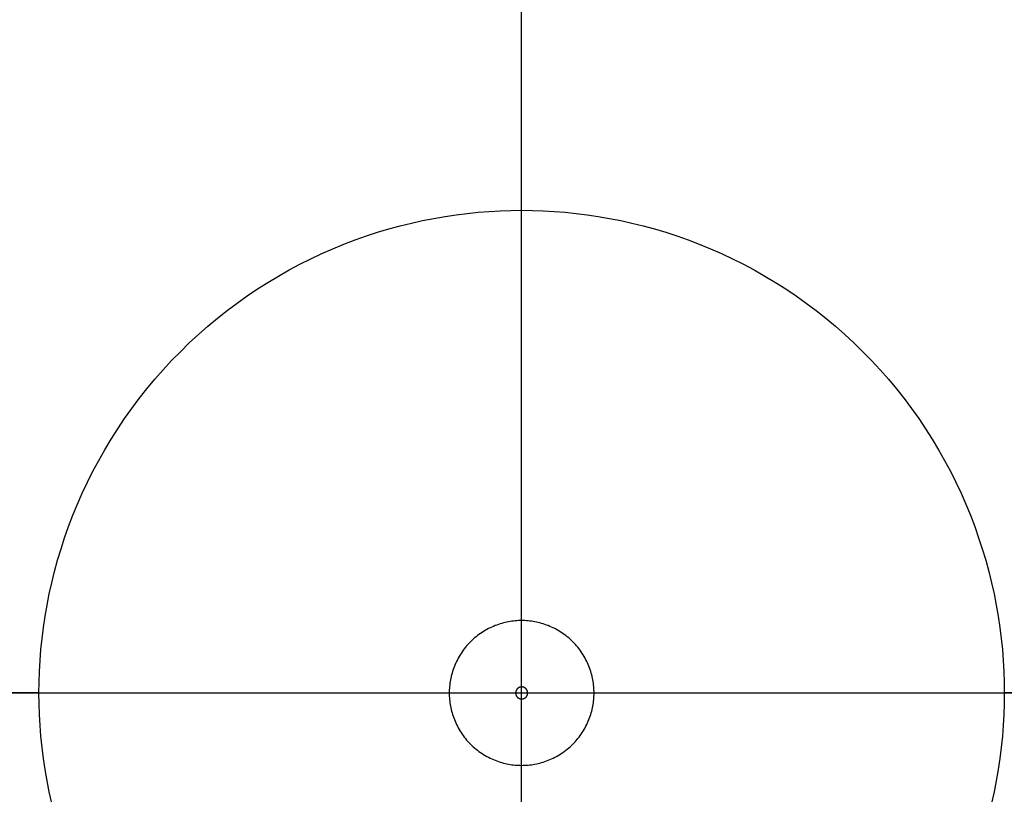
# Model space of a CAD drawing. Header units: millimetres. Extents: x -2360 to -760, y 1250 to 2850.
# Tile 3 of 5: x -1837 to -1293, y 1994 to 2422. Entities that reach past the tile are written whole.
import ezdxf

# ---------------------------------------------------------------- set-up
doc = ezdxf.new("R2010")
doc.units = ezdxf.units.MM
doc.layers.add('MODELADO', color=7, linetype='Continuous')

msp = doc.modelspace()

# ---------------------------------------------------------------- linework, layer by layer
at = {"layer": 'MODELADO'}
for points in [[(-1560, 2316.67), (-1560, 2850)], [(-1560, 2053.33), (-1560, 2850)], [(-1819.61, 1989.07), (-1820.99, 1995.28), (-1822.21, 2001.48), (-1823.28, 2007.66), (-1824.2, 2013.81), (-1824.97, 2019.94), (-1825.59, 2026.04), (-1826.06, 2032.1), (-1826.4, 2038.11), (-1826.6, 2044.08), (-1826.67, 2050), (-1826.6, 2055.92), (-1826.4, 2061.89), (-1826.06, 2067.9), (-1825.59, 2073.96), (-1824.97, 2080.06), (-1824.2, 2086.19), (-1823.28, 2092.34), (-1822.21, 2098.52), (-1820.99, 2104.72), (-1819.61, 2110.93), (-1818.07, 2117.15), (-1816.37, 2123.38), (-1814.51, 2129.59), (-1812.49, 2135.8), (-1810.3, 2141.99), (-1807.94, 2148.16), (-1805.42, 2154.3), (-1802.74, 2160.4), (-1799.89, 2166.46), (-1796.88, 2172.48), (-1793.7, 2178.44), (-1790.36, 2184.34), (-1786.86, 2190.17), (-1783.2, 2195.92), (-1779.38, 2201.6), (-1775.41, 2207.19), (-1771.29, 2212.68), (-1767.03, 2218.08), (-1762.62, 2223.37), (-1758.07, 2228.55), (-1753.38, 2233.62), (-1748.56, 2238.56), (-1743.62, 2243.38), (-1738.55, 2248.07), (-1733.37, 2252.62), (-1728.08, 2257.03), (-1722.68, 2261.29), (-1717.19, 2265.41), (-1711.6, 2269.38), (-1705.92, 2273.2), (-1700.17, 2276.86), (-1694.34, 2280.36), (-1688.44, 2283.7), (-1682.48, 2286.88), (-1676.46, 2289.89), (-1670.4, 2292.74), (-1664.3, 2295.42), (-1658.16, 2297.94), (-1651.99, 2300.3), (-1645.8, 2302.49), (-1639.59, 2304.51), (-1633.38, 2306.37), (-1627.15, 2308.07), (-1620.93, 2309.61), (-1614.72, 2310.99), (-1608.52, 2312.21), (-1602.34, 2313.28), (-1596.19, 2314.2), (-1590.06, 2314.97), (-1583.96, 2315.59), (-1577.9, 2316.06), (-1571.89, 2316.4), (-1565.92, 2316.6), (-1560, 2316.67), (-1554.08, 2316.6), (-1548.11, 2316.4), (-1542.1, 2316.06), (-1536.04, 2315.59), (-1529.94, 2314.97), (-1523.81, 2314.2), (-1517.66, 2313.28), (-1511.48, 2312.21), (-1505.28, 2310.99), (-1499.07, 2309.61), (-1492.85, 2308.07), (-1486.62, 2306.37), (-1480.41, 2304.51), (-1474.2, 2302.49), (-1468.01, 2300.3), (-1461.84, 2297.94), (-1455.7, 2295.42), (-1449.6, 2292.74), (-1443.54, 2289.89), (-1437.52, 2286.88), (-1431.56, 2283.7), (-1425.66, 2280.36), (-1419.83, 2276.86), (-1414.08, 2273.2), (-1408.4, 2269.38), (-1402.81, 2265.41), (-1397.32, 2261.29), (-1391.92, 2257.03), (-1386.63, 2252.62), (-1381.45, 2248.07), (-1376.38, 2243.38), (-1371.44, 2238.56), (-1366.62, 2233.62), (-1361.93, 2228.55), (-1357.38, 2223.37), (-1352.97, 2218.08), (-1348.71, 2212.68), (-1344.59, 2207.19), (-1340.62, 2201.6), (-1336.8, 2195.92), (-1333.14, 2190.17), (-1329.64, 2184.34), (-1326.3, 2178.44), (-1323.12, 2172.48), (-1320.11, 2166.46), (-1317.26, 2160.4), (-1314.58, 2154.3), (-1312.06, 2148.16), (-1309.7, 2141.99), (-1307.51, 2135.8), (-1305.49, 2129.59), (-1303.63, 2123.38), (-1301.93, 2117.15), (-1300.39, 2110.93), (-1299.01, 2104.72), (-1297.79, 2098.52), (-1296.72, 2092.34), (-1295.8, 2086.19), (-1295.03, 2080.06), (-1294.41, 2073.96), (-1293.94, 2067.9), (-1293.6, 2061.89), (-1293.4, 2055.92), (-1293.33, 2050), (-1293.4, 2044.08), (-1293.6, 2038.11), (-1293.94, 2032.1), (-1294.41, 2026.04), (-1295.03, 2019.94), (-1295.8, 2013.81), (-1296.72, 2007.66), (-1297.79, 2001.48), (-1299.01, 1995.28), (-1300.39, 1989.07)], [(-1819.61, 1989.07), (-1820.99, 1995.28), (-1822.21, 2001.48), (-1823.28, 2007.66), (-1824.2, 2013.81), (-1824.97, 2019.94), (-1825.59, 2026.04), (-1826.06, 2032.1), (-1826.4, 2038.11), (-1826.6, 2044.08), (-1826.67, 2050), (-1826.6, 2055.92), (-1826.4, 2061.89), (-1826.06, 2067.9), (-1825.59, 2073.96), (-1824.97, 2080.06), (-1824.2, 2086.19), (-1823.28, 2092.34), (-1822.21, 2098.52), (-1820.99, 2104.72), (-1819.61, 2110.93), (-1818.07, 2117.15), (-1816.37, 2123.38), (-1814.51, 2129.59), (-1812.49, 2135.8), (-1810.3, 2141.99), (-1807.94, 2148.16), (-1805.42, 2154.3), (-1802.74, 2160.4), (-1799.89, 2166.46), (-1796.88, 2172.48), (-1793.7, 2178.44), (-1790.36, 2184.34), (-1786.86, 2190.17), (-1783.2, 2195.92), (-1779.38, 2201.6), (-1775.41, 2207.19), (-1771.29, 2212.68), (-1767.03, 2218.08), (-1762.62, 2223.37), (-1758.07, 2228.55), (-1753.38, 2233.62), (-1748.56, 2238.56), (-1743.62, 2243.38), (-1738.55, 2248.07), (-1733.37, 2252.62), (-1728.08, 2257.03), (-1722.68, 2261.29), (-1717.19, 2265.41), (-1711.6, 2269.38), (-1705.92, 2273.2), (-1700.17, 2276.86), (-1694.34, 2280.36), (-1688.44, 2283.7), (-1682.48, 2286.88), (-1676.46, 2289.89), (-1670.4, 2292.74), (-1664.3, 2295.42), (-1658.16, 2297.94), (-1651.99, 2300.3), (-1645.8, 2302.49), (-1639.59, 2304.51), (-1633.38, 2306.37), (-1627.15, 2308.07), (-1620.93, 2309.61), (-1614.72, 2310.99), (-1608.52, 2312.21), (-1602.34, 2313.28), (-1596.19, 2314.2), (-1590.06, 2314.97), (-1583.96, 2315.59), (-1577.9, 2316.06), (-1571.89, 2316.4), (-1565.92, 2316.6), (-1560, 2316.67), (-1554.08, 2316.6), (-1548.11, 2316.4), (-1542.1, 2316.06), (-1536.04, 2315.59), (-1529.94, 2314.97), (-1523.81, 2314.2), (-1517.66, 2313.28), (-1511.48, 2312.21), (-1505.28, 2310.99), (-1499.07, 2309.61), (-1492.85, 2308.07), (-1486.62, 2306.37), (-1480.41, 2304.51), (-1474.2, 2302.49), (-1468.01, 2300.3), (-1461.84, 2297.94), (-1455.7, 2295.42), (-1449.6, 2292.74), (-1443.54, 2289.89), (-1437.52, 2286.88), (-1431.56, 2283.7), (-1425.66, 2280.36), (-1419.83, 2276.86), (-1414.08, 2273.2), (-1408.4, 2269.38), (-1402.81, 2265.41), (-1397.32, 2261.29), (-1391.92, 2257.03), (-1386.63, 2252.62), (-1381.45, 2248.07), (-1376.38, 2243.38), (-1371.44, 2238.56), (-1366.62, 2233.62), (-1361.93, 2228.55), (-1357.38, 2223.37), (-1352.97, 2218.08), (-1348.71, 2212.68), (-1344.59, 2207.19), (-1340.62, 2201.6), (-1336.8, 2195.92), (-1333.14, 2190.17), (-1329.64, 2184.34), (-1326.3, 2178.44), (-1323.12, 2172.48), (-1320.11, 2166.46), (-1317.26, 2160.4), (-1314.58, 2154.3), (-1312.06, 2148.16), (-1309.7, 2141.99), (-1307.51, 2135.8), (-1305.49, 2129.59), (-1303.63, 2123.38), (-1301.93, 2117.15), (-1300.39, 2110.93), (-1299.01, 2104.72), (-1297.79, 2098.52), (-1296.72, 2092.34), (-1295.8, 2086.19), (-1295.03, 2080.06), (-1294.41, 2073.96), (-1293.94, 2067.9), (-1293.6, 2061.89), (-1293.4, 2055.92), (-1293.33, 2050), (-1293.4, 2044.08), (-1293.6, 2038.11), (-1293.94, 2032.1), (-1294.41, 2026.04), (-1295.03, 2019.94), (-1295.8, 2013.81), (-1296.72, 2007.66), (-1297.79, 2001.48), (-1299.01, 1995.28), (-1300.39, 1989.07)], [(-1819.61, 1989.07), (-1820.99, 1995.28), (-1822.21, 2001.48), (-1823.28, 2007.66), (-1824.2, 2013.81), (-1824.97, 2019.94), (-1825.59, 2026.04), (-1826.06, 2032.1), (-1826.4, 2038.11), (-1826.6, 2044.08), (-1826.67, 2050), (-1826.6, 2055.92), (-1826.4, 2061.89), (-1826.06, 2067.9), (-1825.59, 2073.96), (-1824.97, 2080.06), (-1824.2, 2086.19), (-1823.28, 2092.34), (-1822.21, 2098.52), (-1820.99, 2104.72), (-1819.61, 2110.93), (-1818.07, 2117.15), (-1816.37, 2123.38), (-1814.51, 2129.59), (-1812.49, 2135.8), (-1810.3, 2141.99), (-1807.94, 2148.16), (-1805.42, 2154.3), (-1802.74, 2160.4), (-1799.89, 2166.46), (-1796.88, 2172.48), (-1793.7, 2178.44), (-1790.36, 2184.34), (-1786.86, 2190.17), (-1783.2, 2195.92), (-1779.38, 2201.6), (-1775.41, 2207.19), (-1771.29, 2212.68), (-1767.03, 2218.08), (-1762.62, 2223.37), (-1758.07, 2228.55), (-1753.38, 2233.62), (-1748.56, 2238.56), (-1743.62, 2243.38), (-1738.55, 2248.07), (-1733.37, 2252.62), (-1728.08, 2257.03), (-1722.68, 2261.29), (-1717.19, 2265.41), (-1711.6, 2269.38), (-1705.92, 2273.2), (-1700.17, 2276.86), (-1694.34, 2280.36), (-1688.44, 2283.7), (-1682.48, 2286.88), (-1676.46, 2289.89), (-1670.4, 2292.74), (-1664.3, 2295.42), (-1658.16, 2297.94), (-1651.99, 2300.3), (-1645.8, 2302.49), (-1639.59, 2304.51), (-1633.38, 2306.37), (-1627.15, 2308.07), (-1620.93, 2309.61), (-1614.72, 2310.99), (-1608.52, 2312.21), (-1602.34, 2313.28), (-1596.19, 2314.2), (-1590.06, 2314.97), (-1583.96, 2315.59), (-1577.9, 2316.06), (-1571.89, 2316.4), (-1565.92, 2316.6), (-1560, 2316.67), (-1554.08, 2316.6), (-1548.11, 2316.4), (-1542.1, 2316.06), (-1536.04, 2315.59), (-1529.94, 2314.97), (-1523.81, 2314.2), (-1517.66, 2313.28), (-1511.48, 2312.21), (-1505.28, 2310.99), (-1499.07, 2309.61), (-1492.85, 2308.07), (-1486.62, 2306.37), (-1480.41, 2304.51), (-1474.2, 2302.49), (-1468.01, 2300.3), (-1461.84, 2297.94), (-1455.7, 2295.42), (-1449.6, 2292.74), (-1443.54, 2289.89), (-1437.52, 2286.88), (-1431.56, 2283.7), (-1425.66, 2280.36), (-1419.83, 2276.86), (-1414.08, 2273.2), (-1408.4, 2269.38), (-1402.81, 2265.41), (-1397.32, 2261.29), (-1391.92, 2257.03), (-1386.63, 2252.62), (-1381.45, 2248.07), (-1376.38, 2243.38), (-1371.44, 2238.56), (-1366.62, 2233.62), (-1361.93, 2228.55), (-1357.38, 2223.37), (-1352.97, 2218.08), (-1348.71, 2212.68), (-1344.59, 2207.19), (-1340.62, 2201.6), (-1336.8, 2195.92), (-1333.14, 2190.17), (-1329.64, 2184.34), (-1326.3, 2178.44), (-1323.12, 2172.48), (-1320.11, 2166.46), (-1317.26, 2160.4), (-1314.58, 2154.3), (-1312.06, 2148.16), (-1309.7, 2141.99), (-1307.51, 2135.8), (-1305.49, 2129.59), (-1303.63, 2123.38), (-1301.93, 2117.15), (-1300.39, 2110.93), (-1299.01, 2104.72), (-1297.79, 2098.52), (-1296.72, 2092.34), (-1295.8, 2086.19), (-1295.03, 2080.06), (-1294.41, 2073.96), (-1293.94, 2067.9), (-1293.6, 2061.89), (-1293.4, 2055.92), (-1293.33, 2050), (-1293.4, 2044.08), (-1293.6, 2038.11), (-1293.94, 2032.1), (-1294.41, 2026.04), (-1295.03, 2019.94), (-1295.8, 2013.81), (-1296.72, 2007.66), (-1297.79, 2001.48), (-1299.01, 1995.28), (-1300.39, 1989.07)], [(-1560, 1783.33), (-1560, 2316.67)], [(-1560, 2053.33), (-1560, 2090)], [(-1560, 2010), (-1560, 2090)], [(-1826.67, 2050), (-2360, 2050)], [(-2360, 2050), (-1563.33, 2050)], [(-1826.67, 2050), (-1293.33, 2050)], [(-1600, 2050), (-1563.33, 2050)], [(-1600, 2050), (-1520, 2050)], [(-1560, 1250), (-1560, 2046.67)], [(-1560, 2010), (-1560, 2046.67)], [(-1556.67, 2050), (-760, 2050)], [(-1556.67, 2050), (-1520, 2050)], [(-760, 2050), (-1293.33, 2050)]]:
    msp.add_lwpolyline(points, dxfattribs=at)
at = {"layer": 'MODELADO', "extrusion": (1, 0, 0)}
for points in [[(2316.67, 0), (2316.67, -16)], [(2090, 653.33), (2090, 666.67)], [(2053.33, 32), (2053.33, 653.33)], [(2050, 0), (2050, -16)], [(2050, 653.33), (2050, 666.67)], [(2050, 32), (2050, 653.33)], [(2046.67, 32), (2046.67, 653.33)], [(2050, 32), (2050, 653.33)], [(2050, 653.33), (2050, 666.67)], [(2050, 0), (2050, -16)], [(2010, 653.33), (2010, 666.67)]]:
    msp.add_lwpolyline(points, dxfattribs=at)
at = {"layer": 'MODELADO'}
for points in [[(-1520, 2050), (-1520.01, 2050.89), (-1520.04, 2051.78), (-1520.09, 2052.69), (-1520.16, 2053.59), (-1520.25, 2054.51), (-1520.37, 2055.43), (-1520.51, 2056.35), (-1520.67, 2057.28), (-1520.85, 2058.21), (-1521.06, 2059.14), (-1521.29, 2060.07), (-1521.54, 2061.01), (-1521.82, 2061.94), (-1522.13, 2062.87), (-1522.46, 2063.8), (-1522.81, 2064.72), (-1523.19, 2065.64), (-1523.59, 2066.56), (-1524.02, 2067.47), (-1524.47, 2068.37), (-1524.95, 2069.27), (-1525.45, 2070.15), (-1525.97, 2071.02), (-1526.52, 2071.89), (-1527.09, 2072.74), (-1527.69, 2073.58), (-1528.31, 2074.4), (-1528.95, 2075.21), (-1529.61, 2076.01), (-1530.29, 2076.78), (-1530.99, 2077.54), (-1531.72, 2078.28), (-1532.46, 2079.01), (-1533.22, 2079.71), (-1533.99, 2080.39), (-1534.79, 2081.05), (-1535.6, 2081.69), (-1536.42, 2082.31), (-1537.26, 2082.91), (-1538.11, 2083.48), (-1538.98, 2084.03), (-1539.85, 2084.55), (-1540.73, 2085.05), (-1541.63, 2085.53), (-1542.53, 2085.98), (-1543.44, 2086.41), (-1544.36, 2086.81), (-1545.28, 2087.19), (-1546.2, 2087.54), (-1547.13, 2087.87), (-1548.06, 2088.18), (-1548.99, 2088.46), (-1549.93, 2088.71), (-1550.86, 2088.94), (-1551.79, 2089.15), (-1552.72, 2089.33), (-1553.65, 2089.49), (-1554.57, 2089.63), (-1555.49, 2089.75), (-1556.41, 2089.84), (-1557.31, 2089.91), (-1558.22, 2089.96), (-1559.11, 2089.99), (-1560, 2090), (-1560.89, 2089.99), (-1561.78, 2089.96), (-1562.69, 2089.91), (-1563.59, 2089.84), (-1564.51, 2089.75), (-1565.43, 2089.63), (-1566.35, 2089.49), (-1567.28, 2089.33), (-1568.21, 2089.15), (-1569.14, 2088.94), (-1570.07, 2088.71), (-1571.01, 2088.46), (-1571.94, 2088.18), (-1572.87, 2087.87), (-1573.8, 2087.54), (-1574.72, 2087.19), (-1575.64, 2086.81), (-1576.56, 2086.41), (-1577.47, 2085.98), (-1578.37, 2085.53), (-1579.27, 2085.05), (-1580.15, 2084.55), (-1581.02, 2084.03), (-1581.89, 2083.48), (-1582.74, 2082.91), (-1583.58, 2082.31), (-1584.4, 2081.69), (-1585.21, 2081.05), (-1586.01, 2080.39), (-1586.78, 2079.71), (-1587.54, 2079.01), (-1588.28, 2078.28), (-1589.01, 2077.54), (-1589.71, 2076.78), (-1590.39, 2076.01), (-1591.05, 2075.21), (-1591.69, 2074.4), (-1592.31, 2073.58), (-1592.91, 2072.74), (-1593.48, 2071.89), (-1594.03, 2071.02), (-1594.55, 2070.15), (-1595.05, 2069.27), (-1595.53, 2068.37), (-1595.98, 2067.47), (-1596.41, 2066.56), (-1596.81, 2065.64), (-1597.19, 2064.72), (-1597.54, 2063.8), (-1597.87, 2062.87), (-1598.18, 2061.94), (-1598.46, 2061.01), (-1598.71, 2060.07), (-1598.94, 2059.14), (-1599.15, 2058.21), (-1599.33, 2057.28), (-1599.49, 2056.35), (-1599.63, 2055.43), (-1599.75, 2054.51), (-1599.84, 2053.59), (-1599.91, 2052.69), (-1599.96, 2051.78), (-1599.99, 2050.89), (-1600, 2050), (-1599.99, 2049.11), (-1599.96, 2048.22), (-1599.91, 2047.31), (-1599.84, 2046.41), (-1599.75, 2045.49), (-1599.63, 2044.57), (-1599.49, 2043.65), (-1599.33, 2042.72), (-1599.15, 2041.79), (-1598.94, 2040.86), (-1598.71, 2039.93), (-1598.46, 2038.99), (-1598.18, 2038.06), (-1597.87, 2037.13), (-1597.54, 2036.2), (-1597.19, 2035.28), (-1596.81, 2034.36), (-1596.41, 2033.44), (-1595.98, 2032.53), (-1595.53, 2031.63), (-1595.05, 2030.73), (-1594.55, 2029.85), (-1594.03, 2028.98), (-1593.48, 2028.11), (-1592.91, 2027.26), (-1592.31, 2026.42), (-1591.69, 2025.6), (-1591.05, 2024.79), (-1590.39, 2023.99), (-1589.71, 2023.22), (-1589.01, 2022.46), (-1588.28, 2021.72), (-1587.54, 2020.99), (-1586.78, 2020.29), (-1586.01, 2019.61), (-1585.21, 2018.95), (-1584.4, 2018.31), (-1583.58, 2017.69), (-1582.74, 2017.09), (-1581.89, 2016.52), (-1581.02, 2015.97), (-1580.15, 2015.45), (-1579.27, 2014.95), (-1578.37, 2014.47), (-1577.47, 2014.02), (-1576.56, 2013.59), (-1575.64, 2013.19), (-1574.72, 2012.81), (-1573.8, 2012.46), (-1572.87, 2012.13), (-1571.94, 2011.82), (-1571.01, 2011.54), (-1570.07, 2011.29), (-1569.14, 2011.06), (-1568.21, 2010.85), (-1567.28, 2010.67), (-1566.35, 2010.51), (-1565.43, 2010.37), (-1564.51, 2010.25), (-1563.59, 2010.16), (-1562.69, 2010.09), (-1561.78, 2010.04), (-1560.89, 2010.01), (-1560, 2010), (-1559.11, 2010.01), (-1558.22, 2010.04), (-1557.31, 2010.09), (-1556.41, 2010.16), (-1555.49, 2010.25), (-1554.57, 2010.37), (-1553.65, 2010.51), (-1552.72, 2010.67), (-1551.79, 2010.85), (-1550.86, 2011.06), (-1549.93, 2011.29), (-1548.99, 2011.54), (-1548.06, 2011.82), (-1547.13, 2012.13), (-1546.2, 2012.46), (-1545.28, 2012.81), (-1544.36, 2013.19), (-1543.44, 2013.59), (-1542.53, 2014.02), (-1541.63, 2014.47), (-1540.73, 2014.95), (-1539.85, 2015.45), (-1538.98, 2015.97), (-1538.11, 2016.52), (-1537.26, 2017.09), (-1536.42, 2017.69), (-1535.6, 2018.31), (-1534.79, 2018.95), (-1533.99, 2019.61), (-1533.22, 2020.29), (-1532.46, 2020.99), (-1531.72, 2021.72), (-1530.99, 2022.46), (-1530.29, 2023.22), (-1529.61, 2023.99), (-1528.95, 2024.79), (-1528.31, 2025.6), (-1527.69, 2026.42), (-1527.09, 2027.26), (-1526.52, 2028.11), (-1525.97, 2028.98), (-1525.45, 2029.85), (-1524.95, 2030.73), (-1524.47, 2031.63), (-1524.02, 2032.53), (-1523.59, 2033.44), (-1523.19, 2034.36), (-1522.81, 2035.28), (-1522.46, 2036.2), (-1522.13, 2037.13), (-1521.82, 2038.06), (-1521.54, 2038.99), (-1521.29, 2039.93), (-1521.06, 2040.86), (-1520.85, 2041.79), (-1520.67, 2042.72), (-1520.51, 2043.65), (-1520.37, 2044.57), (-1520.25, 2045.49), (-1520.16, 2046.41), (-1520.09, 2047.31), (-1520.04, 2048.22), (-1520.01, 2049.11)], [(-1520, 2050), (-1520.01, 2050.89), (-1520.04, 2051.78), (-1520.09, 2052.69), (-1520.16, 2053.59), (-1520.25, 2054.51), (-1520.37, 2055.43), (-1520.51, 2056.35), (-1520.67, 2057.28), (-1520.85, 2058.21), (-1521.06, 2059.14), (-1521.29, 2060.07), (-1521.54, 2061.01), (-1521.82, 2061.94), (-1522.13, 2062.87), (-1522.46, 2063.8), (-1522.81, 2064.72), (-1523.19, 2065.64), (-1523.59, 2066.56), (-1524.02, 2067.47), (-1524.47, 2068.37), (-1524.95, 2069.27), (-1525.45, 2070.15), (-1525.97, 2071.02), (-1526.52, 2071.89), (-1527.09, 2072.74), (-1527.69, 2073.58), (-1528.31, 2074.4), (-1528.95, 2075.21), (-1529.61, 2076.01), (-1530.29, 2076.78), (-1530.99, 2077.54), (-1531.72, 2078.28), (-1532.46, 2079.01), (-1533.22, 2079.71), (-1533.99, 2080.39), (-1534.79, 2081.05), (-1535.6, 2081.69), (-1536.42, 2082.31), (-1537.26, 2082.91), (-1538.11, 2083.48), (-1538.98, 2084.03), (-1539.85, 2084.55), (-1540.73, 2085.05), (-1541.63, 2085.53), (-1542.53, 2085.98), (-1543.44, 2086.41), (-1544.36, 2086.81), (-1545.28, 2087.19), (-1546.2, 2087.54), (-1547.13, 2087.87), (-1548.06, 2088.18), (-1548.99, 2088.46), (-1549.93, 2088.71), (-1550.86, 2088.94), (-1551.79, 2089.15), (-1552.72, 2089.33), (-1553.65, 2089.49), (-1554.57, 2089.63), (-1555.49, 2089.75), (-1556.41, 2089.84), (-1557.31, 2089.91), (-1558.22, 2089.96), (-1559.11, 2089.99), (-1560, 2090), (-1560.89, 2089.99), (-1561.78, 2089.96), (-1562.69, 2089.91), (-1563.59, 2089.84), (-1564.51, 2089.75), (-1565.43, 2089.63), (-1566.35, 2089.49), (-1567.28, 2089.33), (-1568.21, 2089.15), (-1569.14, 2088.94), (-1570.07, 2088.71), (-1571.01, 2088.46), (-1571.94, 2088.18), (-1572.87, 2087.87), (-1573.8, 2087.54), (-1574.72, 2087.19), (-1575.64, 2086.81), (-1576.56, 2086.41), (-1577.47, 2085.98), (-1578.37, 2085.53), (-1579.27, 2085.05), (-1580.15, 2084.55), (-1581.02, 2084.03), (-1581.89, 2083.48), (-1582.74, 2082.91), (-1583.58, 2082.31), (-1584.4, 2081.69), (-1585.21, 2081.05), (-1586.01, 2080.39), (-1586.78, 2079.71), (-1587.54, 2079.01), (-1588.28, 2078.28), (-1589.01, 2077.54), (-1589.71, 2076.78), (-1590.39, 2076.01), (-1591.05, 2075.21), (-1591.69, 2074.4), (-1592.31, 2073.58), (-1592.91, 2072.74), (-1593.48, 2071.89), (-1594.03, 2071.02), (-1594.55, 2070.15), (-1595.05, 2069.27), (-1595.53, 2068.37), (-1595.98, 2067.47), (-1596.41, 2066.56), (-1596.81, 2065.64), (-1597.19, 2064.72), (-1597.54, 2063.8), (-1597.87, 2062.87), (-1598.18, 2061.94), (-1598.46, 2061.01), (-1598.71, 2060.07), (-1598.94, 2059.14), (-1599.15, 2058.21), (-1599.33, 2057.28), (-1599.49, 2056.35), (-1599.63, 2055.43), (-1599.75, 2054.51), (-1599.84, 2053.59), (-1599.91, 2052.69), (-1599.96, 2051.78), (-1599.99, 2050.89), (-1600, 2050), (-1599.99, 2049.11), (-1599.96, 2048.22), (-1599.91, 2047.31), (-1599.84, 2046.41), (-1599.75, 2045.49), (-1599.63, 2044.57), (-1599.49, 2043.65), (-1599.33, 2042.72), (-1599.15, 2041.79), (-1598.94, 2040.86), (-1598.71, 2039.93), (-1598.46, 2038.99), (-1598.18, 2038.06), (-1597.87, 2037.13), (-1597.54, 2036.2), (-1597.19, 2035.28), (-1596.81, 2034.36), (-1596.41, 2033.44), (-1595.98, 2032.53), (-1595.53, 2031.63), (-1595.05, 2030.73), (-1594.55, 2029.85), (-1594.03, 2028.98), (-1593.48, 2028.11), (-1592.91, 2027.26), (-1592.31, 2026.42), (-1591.69, 2025.6), (-1591.05, 2024.79), (-1590.39, 2023.99), (-1589.71, 2023.22), (-1589.01, 2022.46), (-1588.28, 2021.72), (-1587.54, 2020.99), (-1586.78, 2020.29), (-1586.01, 2019.61), (-1585.21, 2018.95), (-1584.4, 2018.31), (-1583.58, 2017.69), (-1582.74, 2017.09), (-1581.89, 2016.52), (-1581.02, 2015.97), (-1580.15, 2015.45), (-1579.27, 2014.95), (-1578.37, 2014.47), (-1577.47, 2014.02), (-1576.56, 2013.59), (-1575.64, 2013.19), (-1574.72, 2012.81), (-1573.8, 2012.46), (-1572.87, 2012.13), (-1571.94, 2011.82), (-1571.01, 2011.54), (-1570.07, 2011.29), (-1569.14, 2011.06), (-1568.21, 2010.85), (-1567.28, 2010.67), (-1566.35, 2010.51), (-1565.43, 2010.37), (-1564.51, 2010.25), (-1563.59, 2010.16), (-1562.69, 2010.09), (-1561.78, 2010.04), (-1560.89, 2010.01), (-1560, 2010), (-1559.11, 2010.01), (-1558.22, 2010.04), (-1557.31, 2010.09), (-1556.41, 2010.16), (-1555.49, 2010.25), (-1554.57, 2010.37), (-1553.65, 2010.51), (-1552.72, 2010.67), (-1551.79, 2010.85), (-1550.86, 2011.06), (-1549.93, 2011.29), (-1548.99, 2011.54), (-1548.06, 2011.82), (-1547.13, 2012.13), (-1546.2, 2012.46), (-1545.28, 2012.81), (-1544.36, 2013.19), (-1543.44, 2013.59), (-1542.53, 2014.02), (-1541.63, 2014.47), (-1540.73, 2014.95), (-1539.85, 2015.45), (-1538.98, 2015.97), (-1538.11, 2016.52), (-1537.26, 2017.09), (-1536.42, 2017.69), (-1535.6, 2018.31), (-1534.79, 2018.95), (-1533.99, 2019.61), (-1533.22, 2020.29), (-1532.46, 2020.99), (-1531.72, 2021.72), (-1530.99, 2022.46), (-1530.29, 2023.22), (-1529.61, 2023.99), (-1528.95, 2024.79), (-1528.31, 2025.6), (-1527.69, 2026.42), (-1527.09, 2027.26), (-1526.52, 2028.11), (-1525.97, 2028.98), (-1525.45, 2029.85), (-1524.95, 2030.73), (-1524.47, 2031.63), (-1524.02, 2032.53), (-1523.59, 2033.44), (-1523.19, 2034.36), (-1522.81, 2035.28), (-1522.46, 2036.2), (-1522.13, 2037.13), (-1521.82, 2038.06), (-1521.54, 2038.99), (-1521.29, 2039.93), (-1521.06, 2040.86), (-1520.85, 2041.79), (-1520.67, 2042.72), (-1520.51, 2043.65), (-1520.37, 2044.57), (-1520.25, 2045.49), (-1520.16, 2046.41), (-1520.09, 2047.31), (-1520.04, 2048.22), (-1520.01, 2049.11)], [(-1520, 2050), (-1520.01, 2050.89), (-1520.04, 2051.78), (-1520.09, 2052.69), (-1520.16, 2053.59), (-1520.25, 2054.51), (-1520.37, 2055.43), (-1520.51, 2056.35), (-1520.67, 2057.28), (-1520.85, 2058.21), (-1521.06, 2059.14), (-1521.29, 2060.07), (-1521.54, 2061.01), (-1521.82, 2061.94), (-1522.13, 2062.87), (-1522.46, 2063.8), (-1522.81, 2064.72), (-1523.19, 2065.64), (-1523.59, 2066.56), (-1524.02, 2067.47), (-1524.47, 2068.37), (-1524.95, 2069.27), (-1525.45, 2070.15), (-1525.97, 2071.02), (-1526.52, 2071.89), (-1527.09, 2072.74), (-1527.69, 2073.58), (-1528.31, 2074.4), (-1528.95, 2075.21), (-1529.61, 2076.01), (-1530.29, 2076.78), (-1530.99, 2077.54), (-1531.72, 2078.28), (-1532.46, 2079.01), (-1533.22, 2079.71), (-1533.99, 2080.39), (-1534.79, 2081.05), (-1535.6, 2081.69), (-1536.42, 2082.31), (-1537.26, 2082.91), (-1538.11, 2083.48), (-1538.98, 2084.03), (-1539.85, 2084.55), (-1540.73, 2085.05), (-1541.63, 2085.53), (-1542.53, 2085.98), (-1543.44, 2086.41), (-1544.36, 2086.81), (-1545.28, 2087.19), (-1546.2, 2087.54), (-1547.13, 2087.87), (-1548.06, 2088.18), (-1548.99, 2088.46), (-1549.93, 2088.71), (-1550.86, 2088.94), (-1551.79, 2089.15), (-1552.72, 2089.33), (-1553.65, 2089.49), (-1554.57, 2089.63), (-1555.49, 2089.75), (-1556.41, 2089.84), (-1557.31, 2089.91), (-1558.22, 2089.96), (-1559.11, 2089.99), (-1560, 2090), (-1560.89, 2089.99), (-1561.78, 2089.96), (-1562.69, 2089.91), (-1563.59, 2089.84), (-1564.51, 2089.75), (-1565.43, 2089.63), (-1566.35, 2089.49), (-1567.28, 2089.33), (-1568.21, 2089.15), (-1569.14, 2088.94), (-1570.07, 2088.71), (-1571.01, 2088.46), (-1571.94, 2088.18), (-1572.87, 2087.87), (-1573.8, 2087.54), (-1574.72, 2087.19), (-1575.64, 2086.81), (-1576.56, 2086.41), (-1577.47, 2085.98), (-1578.37, 2085.53), (-1579.27, 2085.05), (-1580.15, 2084.55), (-1581.02, 2084.03), (-1581.89, 2083.48), (-1582.74, 2082.91), (-1583.58, 2082.31), (-1584.4, 2081.69), (-1585.21, 2081.05), (-1586.01, 2080.39), (-1586.78, 2079.71), (-1587.54, 2079.01), (-1588.28, 2078.28), (-1589.01, 2077.54), (-1589.71, 2076.78), (-1590.39, 2076.01), (-1591.05, 2075.21), (-1591.69, 2074.4), (-1592.31, 2073.58), (-1592.91, 2072.74), (-1593.48, 2071.89), (-1594.03, 2071.02), (-1594.55, 2070.15), (-1595.05, 2069.27), (-1595.53, 2068.37), (-1595.98, 2067.47), (-1596.41, 2066.56), (-1596.81, 2065.64), (-1597.19, 2064.72), (-1597.54, 2063.8), (-1597.87, 2062.87), (-1598.18, 2061.94), (-1598.46, 2061.01), (-1598.71, 2060.07), (-1598.94, 2059.14), (-1599.15, 2058.21), (-1599.33, 2057.28), (-1599.49, 2056.35), (-1599.63, 2055.43), (-1599.75, 2054.51), (-1599.84, 2053.59), (-1599.91, 2052.69), (-1599.96, 2051.78), (-1599.99, 2050.89), (-1600, 2050), (-1599.99, 2049.11), (-1599.96, 2048.22), (-1599.91, 2047.31), (-1599.84, 2046.41), (-1599.75, 2045.49), (-1599.63, 2044.57), (-1599.49, 2043.65), (-1599.33, 2042.72), (-1599.15, 2041.79), (-1598.94, 2040.86), (-1598.71, 2039.93), (-1598.46, 2038.99), (-1598.18, 2038.06), (-1597.87, 2037.13), (-1597.54, 2036.2), (-1597.19, 2035.28), (-1596.81, 2034.36), (-1596.41, 2033.44), (-1595.98, 2032.53), (-1595.53, 2031.63), (-1595.05, 2030.73), (-1594.55, 2029.85), (-1594.03, 2028.98), (-1593.48, 2028.11), (-1592.91, 2027.26), (-1592.31, 2026.42), (-1591.69, 2025.6), (-1591.05, 2024.79), (-1590.39, 2023.99), (-1589.71, 2023.22), (-1589.01, 2022.46), (-1588.28, 2021.72), (-1587.54, 2020.99), (-1586.78, 2020.29), (-1586.01, 2019.61), (-1585.21, 2018.95), (-1584.4, 2018.31), (-1583.58, 2017.69), (-1582.74, 2017.09), (-1581.89, 2016.52), (-1581.02, 2015.97), (-1580.15, 2015.45), (-1579.27, 2014.95), (-1578.37, 2014.47), (-1577.47, 2014.02), (-1576.56, 2013.59), (-1575.64, 2013.19), (-1574.72, 2012.81), (-1573.8, 2012.46), (-1572.87, 2012.13), (-1571.94, 2011.82), (-1571.01, 2011.54), (-1570.07, 2011.29), (-1569.14, 2011.06), (-1568.21, 2010.85), (-1567.28, 2010.67), (-1566.35, 2010.51), (-1565.43, 2010.37), (-1564.51, 2010.25), (-1563.59, 2010.16), (-1562.69, 2010.09), (-1561.78, 2010.04), (-1560.89, 2010.01), (-1560, 2010), (-1559.11, 2010.01), (-1558.22, 2010.04), (-1557.31, 2010.09), (-1556.41, 2010.16), (-1555.49, 2010.25), (-1554.57, 2010.37), (-1553.65, 2010.51), (-1552.72, 2010.67), (-1551.79, 2010.85), (-1550.86, 2011.06), (-1549.93, 2011.29), (-1548.99, 2011.54), (-1548.06, 2011.82), (-1547.13, 2012.13), (-1546.2, 2012.46), (-1545.28, 2012.81), (-1544.36, 2013.19), (-1543.44, 2013.59), (-1542.53, 2014.02), (-1541.63, 2014.47), (-1540.73, 2014.95), (-1539.85, 2015.45), (-1538.98, 2015.97), (-1538.11, 2016.52), (-1537.26, 2017.09), (-1536.42, 2017.69), (-1535.6, 2018.31), (-1534.79, 2018.95), (-1533.99, 2019.61), (-1533.22, 2020.29), (-1532.46, 2020.99), (-1531.72, 2021.72), (-1530.99, 2022.46), (-1530.29, 2023.22), (-1529.61, 2023.99), (-1528.95, 2024.79), (-1528.31, 2025.6), (-1527.69, 2026.42), (-1527.09, 2027.26), (-1526.52, 2028.11), (-1525.97, 2028.98), (-1525.45, 2029.85), (-1524.95, 2030.73), (-1524.47, 2031.63), (-1524.02, 2032.53), (-1523.59, 2033.44), (-1523.19, 2034.36), (-1522.81, 2035.28), (-1522.46, 2036.2), (-1522.13, 2037.13), (-1521.82, 2038.06), (-1521.54, 2038.99), (-1521.29, 2039.93), (-1521.06, 2040.86), (-1520.85, 2041.79), (-1520.67, 2042.72), (-1520.51, 2043.65), (-1520.37, 2044.57), (-1520.25, 2045.49), (-1520.16, 2046.41), (-1520.09, 2047.31), (-1520.04, 2048.22), (-1520.01, 2049.11)], [(-1556.67, 2050), (-1556.67, 2050.07), (-1556.67, 2050.15), (-1556.67, 2050.22), (-1556.68, 2050.3), (-1556.69, 2050.38), (-1556.7, 2050.45), (-1556.71, 2050.53), (-1556.72, 2050.61), (-1556.74, 2050.68), (-1556.75, 2050.76), (-1556.77, 2050.84), (-1556.8, 2050.92), (-1556.82, 2050.99), (-1556.84, 2051.07), (-1556.87, 2051.15), (-1556.9, 2051.23), (-1556.93, 2051.3), (-1556.97, 2051.38), (-1557, 2051.46), (-1557.04, 2051.53), (-1557.08, 2051.61), (-1557.12, 2051.68), (-1557.16, 2051.75), (-1557.21, 2051.82), (-1557.26, 2051.89), (-1557.31, 2051.96), (-1557.36, 2052.03), (-1557.41, 2052.1), (-1557.47, 2052.17), (-1557.52, 2052.23), (-1557.58, 2052.3), (-1557.64, 2052.36), (-1557.7, 2052.42), (-1557.77, 2052.48), (-1557.83, 2052.53), (-1557.9, 2052.59), (-1557.97, 2052.64), (-1558.04, 2052.69), (-1558.11, 2052.74), (-1558.18, 2052.79), (-1558.25, 2052.84), (-1558.32, 2052.88), (-1558.39, 2052.92), (-1558.47, 2052.96), (-1558.54, 2053), (-1558.62, 2053.03), (-1558.7, 2053.07), (-1558.77, 2053.1), (-1558.85, 2053.13), (-1558.93, 2053.16), (-1559.01, 2053.18), (-1559.08, 2053.2), (-1559.16, 2053.23), (-1559.24, 2053.25), (-1559.32, 2053.26), (-1559.39, 2053.28), (-1559.47, 2053.29), (-1559.55, 2053.3), (-1559.62, 2053.31), (-1559.7, 2053.32), (-1559.78, 2053.33), (-1559.85, 2053.33), (-1559.93, 2053.33), (-1560, 2053.33), (-1560.07, 2053.33), (-1560.15, 2053.33), (-1560.22, 2053.33), (-1560.3, 2053.32), (-1560.38, 2053.31), (-1560.45, 2053.3), (-1560.53, 2053.29), (-1560.61, 2053.28), (-1560.68, 2053.26), (-1560.76, 2053.25), (-1560.84, 2053.23), (-1560.92, 2053.2), (-1560.99, 2053.18), (-1561.07, 2053.16), (-1561.15, 2053.13), (-1561.23, 2053.1), (-1561.3, 2053.07), (-1561.38, 2053.03), (-1561.46, 2053), (-1561.53, 2052.96), (-1561.61, 2052.92), (-1561.68, 2052.88), (-1561.75, 2052.84), (-1561.82, 2052.79), (-1561.89, 2052.74), (-1561.96, 2052.69), (-1562.03, 2052.64), (-1562.1, 2052.59), (-1562.17, 2052.53), (-1562.23, 2052.48), (-1562.3, 2052.42), (-1562.36, 2052.36), (-1562.42, 2052.3), (-1562.48, 2052.23), (-1562.53, 2052.17), (-1562.59, 2052.1), (-1562.64, 2052.03), (-1562.69, 2051.96), (-1562.74, 2051.89), (-1562.79, 2051.82), (-1562.84, 2051.75), (-1562.88, 2051.68), (-1562.92, 2051.61), (-1562.96, 2051.53), (-1563, 2051.46), (-1563.03, 2051.38), (-1563.07, 2051.3), (-1563.1, 2051.23), (-1563.13, 2051.15), (-1563.16, 2051.07), (-1563.18, 2050.99), (-1563.2, 2050.92), (-1563.23, 2050.84), (-1563.25, 2050.76), (-1563.26, 2050.68), (-1563.28, 2050.61), (-1563.29, 2050.53), (-1563.3, 2050.45), (-1563.31, 2050.38), (-1563.32, 2050.3), (-1563.33, 2050.22), (-1563.33, 2050.15), (-1563.33, 2050.07), (-1563.33, 2050), (-1563.33, 2049.93), (-1563.33, 2049.85), (-1563.33, 2049.78), (-1563.32, 2049.7), (-1563.31, 2049.62), (-1563.3, 2049.55), (-1563.29, 2049.47), (-1563.28, 2049.39), (-1563.26, 2049.32), (-1563.25, 2049.24), (-1563.23, 2049.16), (-1563.2, 2049.08), (-1563.18, 2049.01), (-1563.16, 2048.93), (-1563.13, 2048.85), (-1563.1, 2048.77), (-1563.07, 2048.7), (-1563.03, 2048.62), (-1563, 2048.54), (-1562.96, 2048.47), (-1562.92, 2048.39), (-1562.88, 2048.32), (-1562.84, 2048.25), (-1562.79, 2048.18), (-1562.74, 2048.11), (-1562.69, 2048.04), (-1562.64, 2047.97), (-1562.59, 2047.9), (-1562.53, 2047.83), (-1562.48, 2047.77), (-1562.42, 2047.7), (-1562.36, 2047.64), (-1562.3, 2047.58), (-1562.23, 2047.52), (-1562.17, 2047.47), (-1562.1, 2047.41), (-1562.03, 2047.36), (-1561.96, 2047.31), (-1561.89, 2047.26), (-1561.82, 2047.21), (-1561.75, 2047.16), (-1561.68, 2047.12), (-1561.61, 2047.08), (-1561.53, 2047.04), (-1561.46, 2047), (-1561.38, 2046.97), (-1561.3, 2046.93), (-1561.23, 2046.9), (-1561.15, 2046.87), (-1561.07, 2046.84), (-1560.99, 2046.82), (-1560.92, 2046.8), (-1560.84, 2046.77), (-1560.76, 2046.75), (-1560.68, 2046.74), (-1560.61, 2046.72), (-1560.53, 2046.71), (-1560.45, 2046.7), (-1560.38, 2046.69), (-1560.3, 2046.68), (-1560.22, 2046.67), (-1560.15, 2046.67), (-1560.07, 2046.67), (-1560, 2046.67), (-1559.93, 2046.67), (-1559.85, 2046.67), (-1559.78, 2046.67), (-1559.7, 2046.68), (-1559.62, 2046.69), (-1559.55, 2046.7), (-1559.47, 2046.71), (-1559.39, 2046.72), (-1559.32, 2046.74), (-1559.24, 2046.75), (-1559.16, 2046.77), (-1559.08, 2046.8), (-1559.01, 2046.82), (-1558.93, 2046.84), (-1558.85, 2046.87), (-1558.77, 2046.9), (-1558.7, 2046.93), (-1558.62, 2046.97), (-1558.54, 2047), (-1558.47, 2047.04), (-1558.39, 2047.08), (-1558.32, 2047.12), (-1558.25, 2047.16), (-1558.18, 2047.21), (-1558.11, 2047.26), (-1558.04, 2047.31), (-1557.97, 2047.36), (-1557.9, 2047.41), (-1557.83, 2047.47), (-1557.77, 2047.52), (-1557.7, 2047.58), (-1557.64, 2047.64), (-1557.58, 2047.7), (-1557.52, 2047.77), (-1557.47, 2047.83), (-1557.41, 2047.9), (-1557.36, 2047.97), (-1557.31, 2048.04), (-1557.26, 2048.11), (-1557.21, 2048.18), (-1557.16, 2048.25), (-1557.12, 2048.32), (-1557.08, 2048.39), (-1557.04, 2048.47), (-1557, 2048.54), (-1556.97, 2048.62), (-1556.93, 2048.7), (-1556.9, 2048.77), (-1556.87, 2048.85), (-1556.84, 2048.93), (-1556.82, 2049.01), (-1556.8, 2049.08), (-1556.77, 2049.16), (-1556.75, 2049.24), (-1556.74, 2049.32), (-1556.72, 2049.39), (-1556.71, 2049.47), (-1556.7, 2049.55), (-1556.69, 2049.62), (-1556.68, 2049.7), (-1556.67, 2049.78), (-1556.67, 2049.85), (-1556.67, 2049.93)], [(-1556.67, 2050), (-1556.67, 2050.07), (-1556.67, 2050.15), (-1556.67, 2050.22), (-1556.68, 2050.3), (-1556.69, 2050.38), (-1556.7, 2050.45), (-1556.71, 2050.53), (-1556.72, 2050.61), (-1556.74, 2050.68), (-1556.75, 2050.76), (-1556.77, 2050.84), (-1556.8, 2050.92), (-1556.82, 2050.99), (-1556.84, 2051.07), (-1556.87, 2051.15), (-1556.9, 2051.23), (-1556.93, 2051.3), (-1556.97, 2051.38), (-1557, 2051.46), (-1557.04, 2051.53), (-1557.08, 2051.61), (-1557.12, 2051.68), (-1557.16, 2051.75), (-1557.21, 2051.82), (-1557.26, 2051.89), (-1557.31, 2051.96), (-1557.36, 2052.03), (-1557.41, 2052.1), (-1557.47, 2052.17), (-1557.52, 2052.23), (-1557.58, 2052.3), (-1557.64, 2052.36), (-1557.7, 2052.42), (-1557.77, 2052.48), (-1557.83, 2052.53), (-1557.9, 2052.59), (-1557.97, 2052.64), (-1558.04, 2052.69), (-1558.11, 2052.74), (-1558.18, 2052.79), (-1558.25, 2052.84), (-1558.32, 2052.88), (-1558.39, 2052.92), (-1558.47, 2052.96), (-1558.54, 2053), (-1558.62, 2053.03), (-1558.7, 2053.07), (-1558.77, 2053.1), (-1558.85, 2053.13), (-1558.93, 2053.16), (-1559.01, 2053.18), (-1559.08, 2053.2), (-1559.16, 2053.23), (-1559.24, 2053.25), (-1559.32, 2053.26), (-1559.39, 2053.28), (-1559.47, 2053.29), (-1559.55, 2053.3), (-1559.62, 2053.31), (-1559.7, 2053.32), (-1559.78, 2053.33), (-1559.85, 2053.33), (-1559.93, 2053.33), (-1560, 2053.33), (-1560.07, 2053.33), (-1560.15, 2053.33), (-1560.22, 2053.33), (-1560.3, 2053.32), (-1560.38, 2053.31), (-1560.45, 2053.3), (-1560.53, 2053.29), (-1560.61, 2053.28), (-1560.68, 2053.26), (-1560.76, 2053.25), (-1560.84, 2053.23), (-1560.92, 2053.2), (-1560.99, 2053.18), (-1561.07, 2053.16), (-1561.15, 2053.13), (-1561.23, 2053.1), (-1561.3, 2053.07), (-1561.38, 2053.03), (-1561.46, 2053), (-1561.53, 2052.96), (-1561.61, 2052.92), (-1561.68, 2052.88), (-1561.75, 2052.84), (-1561.82, 2052.79), (-1561.89, 2052.74), (-1561.96, 2052.69), (-1562.03, 2052.64), (-1562.1, 2052.59), (-1562.17, 2052.53), (-1562.23, 2052.48), (-1562.3, 2052.42), (-1562.36, 2052.36), (-1562.42, 2052.3), (-1562.48, 2052.23), (-1562.53, 2052.17), (-1562.59, 2052.1), (-1562.64, 2052.03), (-1562.69, 2051.96), (-1562.74, 2051.89), (-1562.79, 2051.82), (-1562.84, 2051.75), (-1562.88, 2051.68), (-1562.92, 2051.61), (-1562.96, 2051.53), (-1563, 2051.46), (-1563.03, 2051.38), (-1563.07, 2051.3), (-1563.1, 2051.23), (-1563.13, 2051.15), (-1563.16, 2051.07), (-1563.18, 2050.99), (-1563.2, 2050.92), (-1563.23, 2050.84), (-1563.25, 2050.76), (-1563.26, 2050.68), (-1563.28, 2050.61), (-1563.29, 2050.53), (-1563.3, 2050.45), (-1563.31, 2050.38), (-1563.32, 2050.3), (-1563.33, 2050.22), (-1563.33, 2050.15), (-1563.33, 2050.07), (-1563.33, 2050), (-1563.33, 2049.93), (-1563.33, 2049.85), (-1563.33, 2049.78), (-1563.32, 2049.7), (-1563.31, 2049.62), (-1563.3, 2049.55), (-1563.29, 2049.47), (-1563.28, 2049.39), (-1563.26, 2049.32), (-1563.25, 2049.24), (-1563.23, 2049.16), (-1563.2, 2049.08), (-1563.18, 2049.01), (-1563.16, 2048.93), (-1563.13, 2048.85), (-1563.1, 2048.77), (-1563.07, 2048.7), (-1563.03, 2048.62), (-1563, 2048.54), (-1562.96, 2048.47), (-1562.92, 2048.39), (-1562.88, 2048.32), (-1562.84, 2048.25), (-1562.79, 2048.18), (-1562.74, 2048.11), (-1562.69, 2048.04), (-1562.64, 2047.97), (-1562.59, 2047.9), (-1562.53, 2047.83), (-1562.48, 2047.77), (-1562.42, 2047.7), (-1562.36, 2047.64), (-1562.3, 2047.58), (-1562.23, 2047.52), (-1562.17, 2047.47), (-1562.1, 2047.41), (-1562.03, 2047.36), (-1561.96, 2047.31), (-1561.89, 2047.26), (-1561.82, 2047.21), (-1561.75, 2047.16), (-1561.68, 2047.12), (-1561.61, 2047.08), (-1561.53, 2047.04), (-1561.46, 2047), (-1561.38, 2046.97), (-1561.3, 2046.93), (-1561.23, 2046.9), (-1561.15, 2046.87), (-1561.07, 2046.84), (-1560.99, 2046.82), (-1560.92, 2046.8), (-1560.84, 2046.77), (-1560.76, 2046.75), (-1560.68, 2046.74), (-1560.61, 2046.72), (-1560.53, 2046.71), (-1560.45, 2046.7), (-1560.38, 2046.69), (-1560.3, 2046.68), (-1560.22, 2046.67), (-1560.15, 2046.67), (-1560.07, 2046.67), (-1560, 2046.67), (-1559.93, 2046.67), (-1559.85, 2046.67), (-1559.78, 2046.67), (-1559.7, 2046.68), (-1559.62, 2046.69), (-1559.55, 2046.7), (-1559.47, 2046.71), (-1559.39, 2046.72), (-1559.32, 2046.74), (-1559.24, 2046.75), (-1559.16, 2046.77), (-1559.08, 2046.8), (-1559.01, 2046.82), (-1558.93, 2046.84), (-1558.85, 2046.87), (-1558.77, 2046.9), (-1558.7, 2046.93), (-1558.62, 2046.97), (-1558.54, 2047), (-1558.47, 2047.04), (-1558.39, 2047.08), (-1558.32, 2047.12), (-1558.25, 2047.16), (-1558.18, 2047.21), (-1558.11, 2047.26), (-1558.04, 2047.31), (-1557.97, 2047.36), (-1557.9, 2047.41), (-1557.83, 2047.47), (-1557.77, 2047.52), (-1557.7, 2047.58), (-1557.64, 2047.64), (-1557.58, 2047.7), (-1557.52, 2047.77), (-1557.47, 2047.83), (-1557.41, 2047.9), (-1557.36, 2047.97), (-1557.31, 2048.04), (-1557.26, 2048.11), (-1557.21, 2048.18), (-1557.16, 2048.25), (-1557.12, 2048.32), (-1557.08, 2048.39), (-1557.04, 2048.47), (-1557, 2048.54), (-1556.97, 2048.62), (-1556.93, 2048.7), (-1556.9, 2048.77), (-1556.87, 2048.85), (-1556.84, 2048.93), (-1556.82, 2049.01), (-1556.8, 2049.08), (-1556.77, 2049.16), (-1556.75, 2049.24), (-1556.74, 2049.32), (-1556.72, 2049.39), (-1556.71, 2049.47), (-1556.7, 2049.55), (-1556.69, 2049.62), (-1556.68, 2049.7), (-1556.67, 2049.78), (-1556.67, 2049.85), (-1556.67, 2049.93)], [(-1556.67, 2050), (-1556.67, 2050.07), (-1556.67, 2050.15), (-1556.67, 2050.22), (-1556.68, 2050.3), (-1556.69, 2050.38), (-1556.7, 2050.45), (-1556.71, 2050.53), (-1556.72, 2050.61), (-1556.74, 2050.68), (-1556.75, 2050.76), (-1556.77, 2050.84), (-1556.8, 2050.92), (-1556.82, 2050.99), (-1556.84, 2051.07), (-1556.87, 2051.15), (-1556.9, 2051.23), (-1556.93, 2051.3), (-1556.97, 2051.38), (-1557, 2051.46), (-1557.04, 2051.53), (-1557.08, 2051.61), (-1557.12, 2051.68), (-1557.16, 2051.75), (-1557.21, 2051.82), (-1557.26, 2051.89), (-1557.31, 2051.96), (-1557.36, 2052.03), (-1557.41, 2052.1), (-1557.47, 2052.17), (-1557.52, 2052.23), (-1557.58, 2052.3), (-1557.64, 2052.36), (-1557.7, 2052.42), (-1557.77, 2052.48), (-1557.83, 2052.53), (-1557.9, 2052.59), (-1557.97, 2052.64), (-1558.04, 2052.69), (-1558.11, 2052.74), (-1558.18, 2052.79), (-1558.25, 2052.84), (-1558.32, 2052.88), (-1558.39, 2052.92), (-1558.47, 2052.96), (-1558.54, 2053), (-1558.62, 2053.03), (-1558.7, 2053.07), (-1558.77, 2053.1), (-1558.85, 2053.13), (-1558.93, 2053.16), (-1559.01, 2053.18), (-1559.08, 2053.2), (-1559.16, 2053.23), (-1559.24, 2053.25), (-1559.32, 2053.26), (-1559.39, 2053.28), (-1559.47, 2053.29), (-1559.55, 2053.3), (-1559.62, 2053.31), (-1559.7, 2053.32), (-1559.78, 2053.33), (-1559.85, 2053.33), (-1559.93, 2053.33), (-1560, 2053.33), (-1560.07, 2053.33), (-1560.15, 2053.33), (-1560.22, 2053.33), (-1560.3, 2053.32), (-1560.38, 2053.31), (-1560.45, 2053.3), (-1560.53, 2053.29), (-1560.61, 2053.28), (-1560.68, 2053.26), (-1560.76, 2053.25), (-1560.84, 2053.23), (-1560.92, 2053.2), (-1560.99, 2053.18), (-1561.07, 2053.16), (-1561.15, 2053.13), (-1561.23, 2053.1), (-1561.3, 2053.07), (-1561.38, 2053.03), (-1561.46, 2053), (-1561.53, 2052.96), (-1561.61, 2052.92), (-1561.68, 2052.88), (-1561.75, 2052.84), (-1561.82, 2052.79), (-1561.89, 2052.74), (-1561.96, 2052.69), (-1562.03, 2052.64), (-1562.1, 2052.59), (-1562.17, 2052.53), (-1562.23, 2052.48), (-1562.3, 2052.42), (-1562.36, 2052.36), (-1562.42, 2052.3), (-1562.48, 2052.23), (-1562.53, 2052.17), (-1562.59, 2052.1), (-1562.64, 2052.03), (-1562.69, 2051.96), (-1562.74, 2051.89), (-1562.79, 2051.82), (-1562.84, 2051.75), (-1562.88, 2051.68), (-1562.92, 2051.61), (-1562.96, 2051.53), (-1563, 2051.46), (-1563.03, 2051.38), (-1563.07, 2051.3), (-1563.1, 2051.23), (-1563.13, 2051.15), (-1563.16, 2051.07), (-1563.18, 2050.99), (-1563.2, 2050.92), (-1563.23, 2050.84), (-1563.25, 2050.76), (-1563.26, 2050.68), (-1563.28, 2050.61), (-1563.29, 2050.53), (-1563.3, 2050.45), (-1563.31, 2050.38), (-1563.32, 2050.3), (-1563.33, 2050.22), (-1563.33, 2050.15), (-1563.33, 2050.07), (-1563.33, 2050), (-1563.33, 2049.93), (-1563.33, 2049.85), (-1563.33, 2049.78), (-1563.32, 2049.7), (-1563.31, 2049.62), (-1563.3, 2049.55), (-1563.29, 2049.47), (-1563.28, 2049.39), (-1563.26, 2049.32), (-1563.25, 2049.24), (-1563.23, 2049.16), (-1563.2, 2049.08), (-1563.18, 2049.01), (-1563.16, 2048.93), (-1563.13, 2048.85), (-1563.1, 2048.77), (-1563.07, 2048.7), (-1563.03, 2048.62), (-1563, 2048.54), (-1562.96, 2048.47), (-1562.92, 2048.39), (-1562.88, 2048.32), (-1562.84, 2048.25), (-1562.79, 2048.18), (-1562.74, 2048.11), (-1562.69, 2048.04), (-1562.64, 2047.97), (-1562.59, 2047.9), (-1562.53, 2047.83), (-1562.48, 2047.77), (-1562.42, 2047.7), (-1562.36, 2047.64), (-1562.3, 2047.58), (-1562.23, 2047.52), (-1562.17, 2047.47), (-1562.1, 2047.41), (-1562.03, 2047.36), (-1561.96, 2047.31), (-1561.89, 2047.26), (-1561.82, 2047.21), (-1561.75, 2047.16), (-1561.68, 2047.12), (-1561.61, 2047.08), (-1561.53, 2047.04), (-1561.46, 2047), (-1561.38, 2046.97), (-1561.3, 2046.93), (-1561.23, 2046.9), (-1561.15, 2046.87), (-1561.07, 2046.84), (-1560.99, 2046.82), (-1560.92, 2046.8), (-1560.84, 2046.77), (-1560.76, 2046.75), (-1560.68, 2046.74), (-1560.61, 2046.72), (-1560.53, 2046.71), (-1560.45, 2046.7), (-1560.38, 2046.69), (-1560.3, 2046.68), (-1560.22, 2046.67), (-1560.15, 2046.67), (-1560.07, 2046.67), (-1560, 2046.67), (-1559.93, 2046.67), (-1559.85, 2046.67), (-1559.78, 2046.67), (-1559.7, 2046.68), (-1559.62, 2046.69), (-1559.55, 2046.7), (-1559.47, 2046.71), (-1559.39, 2046.72), (-1559.32, 2046.74), (-1559.24, 2046.75), (-1559.16, 2046.77), (-1559.08, 2046.8), (-1559.01, 2046.82), (-1558.93, 2046.84), (-1558.85, 2046.87), (-1558.77, 2046.9), (-1558.7, 2046.93), (-1558.62, 2046.97), (-1558.54, 2047), (-1558.47, 2047.04), (-1558.39, 2047.08), (-1558.32, 2047.12), (-1558.25, 2047.16), (-1558.18, 2047.21), (-1558.11, 2047.26), (-1558.04, 2047.31), (-1557.97, 2047.36), (-1557.9, 2047.41), (-1557.83, 2047.47), (-1557.77, 2047.52), (-1557.7, 2047.58), (-1557.64, 2047.64), (-1557.58, 2047.7), (-1557.52, 2047.77), (-1557.47, 2047.83), (-1557.41, 2047.9), (-1557.36, 2047.97), (-1557.31, 2048.04), (-1557.26, 2048.11), (-1557.21, 2048.18), (-1557.16, 2048.25), (-1557.12, 2048.32), (-1557.08, 2048.39), (-1557.04, 2048.47), (-1557, 2048.54), (-1556.97, 2048.62), (-1556.93, 2048.7), (-1556.9, 2048.77), (-1556.87, 2048.85), (-1556.84, 2048.93), (-1556.82, 2049.01), (-1556.8, 2049.08), (-1556.77, 2049.16), (-1556.75, 2049.24), (-1556.74, 2049.32), (-1556.72, 2049.39), (-1556.71, 2049.47), (-1556.7, 2049.55), (-1556.69, 2049.62), (-1556.68, 2049.7), (-1556.67, 2049.78), (-1556.67, 2049.85), (-1556.67, 2049.93)]]:
    msp.add_lwpolyline(points, close=True, dxfattribs=at)

doc.saveas('drawing.dxf')
